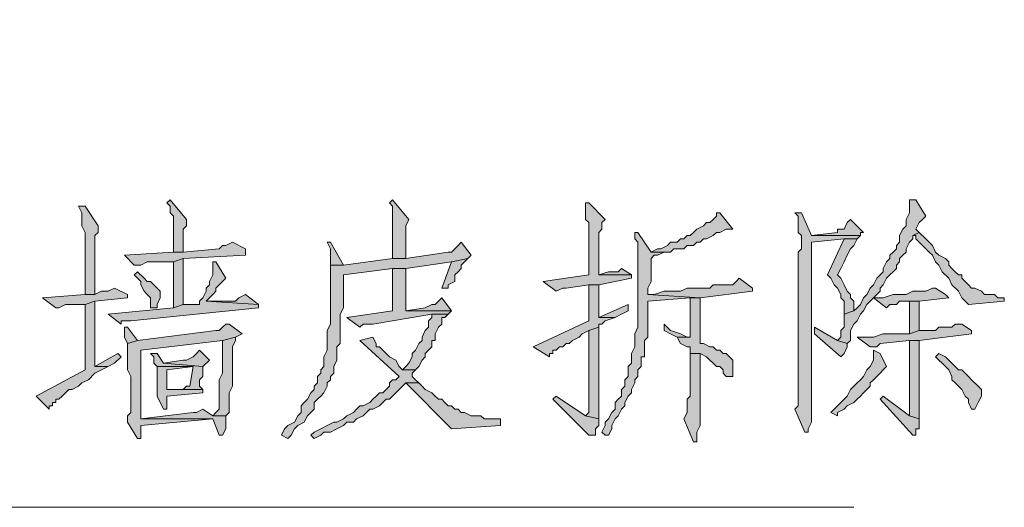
# Model space of a CAD drawing. Extents: x 566443 to 590371, y 3845226 to 3876576.
# Tile 211 of 221: x 586741 to 586753, y 3854040 to 3854046. Entities that reach past the tile are written whole.
import ezdxf

# ---------------------------------------------------------------- set-up
doc = ezdxf.new("R2010")
doc.units = 0
doc.layers.add('C00-00-00', color=7, linetype='CONTINUOUS')

msp = doc.modelspace()

# ---------------------------------------------------------------- hatches: boundary and pattern name
at = {"layer": 'C00-00-00'}
h = msp.add_hatch(color=256, dxfattribs=at)
h.dxf.hatch_style = 2
h.paths.add_polyline_path([(586742.627, 3854043.691), (586742.585, 3854043.649), (586742.627, 3854043.607), (586742.627, 3854043.522), (586742.67, 3854043.48), (586742.67, 3854043.014), (586742.797, 3854043.014), (586742.797, 3854043.31), (586742.839, 3854043.353), (586742.839, 3854043.437)])
h = msp.add_hatch(color=256, dxfattribs=at)
h.dxf.hatch_style = 2
h.paths.add_polyline_path([(586745.506, 3854043.691), (586745.464, 3854043.649), (586745.506, 3854043.607), (586745.506, 3854042.929), (586745.675, 3854042.929), (586745.675, 3854043.353), (586745.718, 3854043.437)])
h = msp.add_hatch(color=256, dxfattribs=at)
h.dxf.hatch_style = 2
h.paths.add_polyline_path([(586748.046, 3854043.649), (586748.004, 3854043.649), (586748.004, 3854043.607), (586748.004, 3854043.437), (586748.046, 3854043.395), (586748.046, 3854042.718), (586747.453, 3854042.633), (586747.623, 3854042.506), (586747.707, 3854042.548), (586747.75, 3854042.548), (586748.046, 3854042.591), (586748.173, 3854042.591), (586748.596, 3854042.675), (586748.596, 3854042.718), (586748.173, 3854042.718), (586748.173, 3854042.887), (586748.173, 3854042.929), (586748.173, 3854043.268), (586748.215, 3854043.31), (586748.215, 3854043.395), (586748.258, 3854043.437)])
h = msp.add_hatch(color=256, dxfattribs=at)
h.dxf.hatch_style = 2
h.paths.add_polyline_path([(586752.279, 3854043.691), (586752.195, 3854043.691), (586752.195, 3854043.649), (586752.195, 3854043.522), (586752.152, 3854043.437), (586752.152, 3854043.353), (586752.11, 3854043.31), (586752.068, 3854043.226), (586752.068, 3854043.141), (586752.025, 3854043.099), (586752.025, 3854043.056), (586751.983, 3854043.014), (586751.941, 3854042.972), (586751.941, 3854042.929), (586751.898, 3854042.887), (586751.856, 3854042.802), (586751.856, 3854042.76), (586751.814, 3854042.718), (586751.771, 3854042.675), (586751.729, 3854042.591), (586751.687, 3854042.548), (586751.644, 3854042.464), (586751.602, 3854042.421), (586751.56, 3854042.337), (586751.517, 3854042.294), (586751.475, 3854042.252), (586751.348, 3854042.21), (586751.348, 3854042.04), (586751.306, 3854041.998), (586751.306, 3854041.913), (586751.263, 3854041.871), (586751.39, 3854041.829), (586751.433, 3854041.871), (586751.433, 3854041.998), (586751.475, 3854042.083), (586751.517, 3854042.125), (586751.56, 3854042.21), (586751.602, 3854042.252), (586751.644, 3854042.337), (586751.687, 3854042.379), (586751.729, 3854042.421), (586751.814, 3854042.506), (586751.814, 3854042.548), (586751.856, 3854042.591), (586751.898, 3854042.675), (586751.941, 3854042.718), (586751.983, 3854042.76), (586752.025, 3854042.802), (586752.025, 3854042.845), (586752.068, 3854042.887), (586752.068, 3854042.929), (586752.11, 3854042.972), (586752.152, 3854043.014), (586752.152, 3854043.056), (586752.195, 3854043.141), (586752.237, 3854043.183), (586752.237, 3854043.226), (586752.322, 3854043.268), (586752.279, 3854043.31), (586752.322, 3854043.395), (586752.364, 3854043.437), (586752.406, 3854043.48)])
h = msp.add_hatch(color=256, dxfattribs=at)
h.dxf.hatch_style = 2
h.paths.add_polyline_path([(586741.527, 3854043.607), (586741.442, 3854043.607), (586741.484, 3854043.522), (586741.484, 3854043.353), (586741.527, 3854043.268), (586741.527, 3854042.464), (586741.654, 3854042.464), (586741.654, 3854043.141), (586741.654, 3854043.183), (586741.654, 3854043.226), (586741.696, 3854043.268), (586741.696, 3854043.353)])
h = msp.add_hatch(color=256, dxfattribs=at)
h.dxf.hatch_style = 2
h.paths.add_polyline_path([(586749.739, 3854043.522), (586749.697, 3854043.522), (586749.697, 3854043.48), (586749.655, 3854043.437), (586749.612, 3854043.395), (586749.57, 3854043.395), (586749.528, 3854043.353), (586749.443, 3854043.31), (586749.401, 3854043.268), (586749.358, 3854043.226), (586749.316, 3854043.226), (586749.274, 3854043.183), (586749.231, 3854043.183), (586749.189, 3854043.141), (586749.104, 3854043.141), (586749.062, 3854043.099), (586748.977, 3854043.056), (586748.935, 3854043.056), (586748.85, 3854043.014), (586749.104, 3854043.014), (586749.147, 3854043.056), (586749.274, 3854043.056), (586749.316, 3854043.099), (586749.401, 3854043.099), (586749.443, 3854043.141), (586749.485, 3854043.141), (586749.528, 3854043.183), (586749.57, 3854043.183), (586749.655, 3854043.226), (586749.697, 3854043.268), (586749.739, 3854043.268), (586749.824, 3854043.31), (586749.909, 3854043.31)])
h = msp.add_hatch(color=256, dxfattribs=at)
h.dxf.hatch_style = 2
h.paths.add_polyline_path([(586750.798, 3854043.522), (586750.713, 3854043.522), (586750.755, 3854043.48), (586750.755, 3854043.268), (586750.798, 3854043.226), (586750.798, 3854043.056), (586750.755, 3854043.014), (586750.755, 3854042.125), (586750.755, 3854041.998), (586750.755, 3854041.024), (586750.713, 3854040.982), (586750.84, 3854040.686), (586750.882, 3854040.686), (586750.882, 3854040.728), (586750.925, 3854040.813), (586750.925, 3854043.141), (586751.348, 3854043.183), (586751.517, 3854043.183), (586751.56, 3854043.226), (586750.925, 3854043.226)])
h = msp.add_hatch(color=256, dxfattribs=at)
h.dxf.hatch_style = 2
h.paths.add_polyline_path([(586751.433, 3854043.437), (586751.39, 3854043.395), (586751.348, 3854043.31), (586751.263, 3854043.31), (586751.263, 3854043.268), (586750.925, 3854043.226), (586751.56, 3854043.226), (586751.56, 3854043.268), (586751.602, 3854043.268)])
h = msp.add_hatch(color=256, dxfattribs=at)
h.dxf.hatch_style = 2
h.paths.add_polyline_path([(586748.681, 3854043.268), (586748.639, 3854043.268), (586748.639, 3854043.226), (586748.639, 3854043.183), (586748.681, 3854043.141), (586748.681, 3854042.04), (586748.639, 3854041.956), (586748.639, 3854041.829), (586748.639, 3854041.786), (586748.596, 3854041.702), (586748.596, 3854041.575), (586748.554, 3854041.532), (586748.554, 3854041.405), (586748.512, 3854041.363), (586748.512, 3854041.278), (586748.469, 3854041.236), (586748.469, 3854041.151), (586748.427, 3854041.109), (586748.385, 3854041.067), (586748.385, 3854040.982), (586748.342, 3854040.94), (586748.3, 3854040.855), (586748.258, 3854040.813), (586748.258, 3854040.77), (586748.215, 3854040.686), (586748.258, 3854040.643), (586748.3, 3854040.643), (586748.342, 3854040.728), (586748.342, 3854040.77), (586748.385, 3854040.855), (586748.427, 3854040.897), (586748.469, 3854040.982), (586748.512, 3854041.024), (586748.512, 3854041.067), (586748.554, 3854041.151), (586748.596, 3854041.194), (586748.596, 3854041.236), (586748.639, 3854041.321), (586748.639, 3854041.363), (586748.681, 3854041.405), (586748.681, 3854041.49), (586748.723, 3854041.532), (586748.723, 3854041.659), (586748.766, 3854041.659), (586748.766, 3854041.871), (586748.808, 3854041.913), (586748.808, 3854042.379), (586749.358, 3854042.421), (586749.485, 3854042.421), (586748.808, 3854042.464), (586748.808, 3854042.548), (586748.85, 3854042.633), (586748.85, 3854042.929), (586748.893, 3854042.972), (586748.935, 3854042.972), (586749.02, 3854043.014), (586749.104, 3854043.014), (586748.85, 3854043.014)])
h = msp.add_hatch(color=256, dxfattribs=at)
h.dxf.hatch_style = 2
h.paths.add_polyline_path([(586752.322, 3854043.268), (586752.237, 3854043.226), (586752.279, 3854043.226), (586752.279, 3854043.183), (586752.322, 3854043.141), (586752.364, 3854043.099), (586752.406, 3854043.056), (586752.449, 3854043.014), (586752.491, 3854042.972), (586752.533, 3854042.887), (586752.576, 3854042.845), (586752.618, 3854042.76), (586752.703, 3854042.675), (586752.745, 3854042.591), (586752.83, 3854042.506), (586752.872, 3854042.421), (586752.957, 3854042.337), (586753.422, 3854042.379), (586753.422, 3854042.421), (586753.338, 3854042.421), (586753.295, 3854042.464), (586753.168, 3854042.464), (586753.126, 3854042.506), (586753.041, 3854042.548), (586752.999, 3854042.548), (586752.957, 3854042.591), (586752.914, 3854042.633), (586752.872, 3854042.675), (586752.872, 3854042.718), (586752.83, 3854042.718), (586752.787, 3854042.76), (586752.745, 3854042.802), (586752.703, 3854042.845), (586752.703, 3854042.887), (586752.66, 3854042.929), (586752.576, 3854042.972), (586752.533, 3854043.014), (586752.491, 3854043.099), (586752.449, 3854043.141), (586752.406, 3854043.183)])
h = msp.add_hatch(color=256, dxfattribs=at)
h.dxf.hatch_style = 2
h.paths.add_polyline_path([(586743.432, 3854043.141), (586743.347, 3854043.099), (586743.305, 3854043.099), (586743.262, 3854043.056), (586742.797, 3854043.014), (586742.67, 3854043.014), (586742.035, 3854042.972), (586742.162, 3854042.845), (586742.246, 3854042.845), (586742.331, 3854042.887), (586742.67, 3854042.887), (586742.797, 3854042.929), (586743.601, 3854042.972), (586743.601, 3854043.056)])
h = msp.add_hatch(color=256, dxfattribs=at)
h.dxf.hatch_style = 2
h.paths.add_polyline_path([(586746.395, 3854043.141), (586746.353, 3854043.099), (586746.31, 3854043.056), (586746.268, 3854043.014), (586746.226, 3854043.014), (586745.675, 3854042.929), (586745.506, 3854042.929), (586744.871, 3854042.845), (586744.702, 3854042.845), (586744.702, 3854042.76), (586744.702, 3854042.083), (586744.659, 3854041.998), (586744.659, 3854041.744), (586744.617, 3854041.659), (586744.617, 3854041.532), (586744.575, 3854041.49), (586744.575, 3854041.448), (586744.532, 3854041.405), (586744.532, 3854041.321), (586744.49, 3854041.278), (586744.49, 3854041.236), (586744.448, 3854041.194), (586744.405, 3854041.109), (586744.363, 3854041.067), (586744.321, 3854041.024), (586744.321, 3854040.94), (586744.278, 3854040.897), (586744.236, 3854040.813), (586744.151, 3854040.77), (586744.109, 3854040.728), (586744.067, 3854040.643), (586744.151, 3854040.601), (586744.194, 3854040.643), (586744.236, 3854040.728), (586744.278, 3854040.77), (586744.363, 3854040.813), (586744.405, 3854040.897), (586744.448, 3854040.94), (586744.49, 3854040.982), (586744.49, 3854041.067), (586744.532, 3854041.109), (586744.575, 3854041.151), (586744.617, 3854041.194), (586744.659, 3854041.278), (586744.659, 3854041.321), (586744.702, 3854041.363), (586744.702, 3854041.405), (586744.744, 3854041.448), (586744.744, 3854041.532), (586744.786, 3854041.617), (586744.786, 3854041.786), (586744.829, 3854041.829), (586744.829, 3854042.21), (586744.871, 3854042.294), (586744.871, 3854042.718), (586745.506, 3854042.802), (586745.675, 3854042.802), (586746.268, 3854042.887), (586746.48, 3854042.929), (586746.522, 3854042.972)])
h = msp.add_hatch(color=256, dxfattribs=at)
h.dxf.hatch_style = 2
h.paths.add_polyline_path([(586744.702, 3854043.141), (586744.659, 3854043.141), (586744.702, 3854043.056), (586744.702, 3854042.845), (586744.871, 3854042.845)])
h = msp.add_hatch(color=256, dxfattribs=at)
h.dxf.hatch_style = 2
h.paths.add_polyline_path([(586751.517, 3854043.183), (586751.348, 3854043.183), (586751.136, 3854042.718), (586751.179, 3854042.675), (586751.221, 3854042.591), (586751.263, 3854042.548), (586751.306, 3854042.464), (586751.306, 3854042.421), (586751.348, 3854042.379), (586751.348, 3854042.21), (586751.475, 3854042.252), (586751.475, 3854042.379), (586751.433, 3854042.421), (586751.433, 3854042.464), (586751.39, 3854042.506), (586751.348, 3854042.591), (586751.306, 3854042.675), (586751.263, 3854042.718), (586751.306, 3854042.802), (586751.348, 3854042.887), (586751.39, 3854042.972), (586751.433, 3854043.056), (586751.475, 3854043.099)])
h = msp.add_hatch(color=256, dxfattribs=at)
h.dxf.hatch_style = 2
h.paths.add_polyline_path([(586743.22, 3854042.887), (586743.178, 3854042.887), (586743.178, 3854042.845), (586743.178, 3854042.718), (586743.135, 3854042.633), (586743.135, 3854042.591), (586743.093, 3854042.548), (586743.093, 3854042.506), (586743.051, 3854042.421), (586743.008, 3854042.379), (586743.008, 3854042.337), (586742.797, 3854042.337), (586742.67, 3854042.294), (586741.823, 3854042.21), (586741.992, 3854042.083), (586741.992, 3854042.125), (586742.077, 3854042.125), (586742.119, 3854042.125), (586743.77, 3854042.294), (586743.77, 3854042.337), (586743.093, 3854042.379), (586743.135, 3854042.421), (586743.178, 3854042.464), (586743.22, 3854042.506), (586743.22, 3854042.548), (586743.262, 3854042.591), (586743.305, 3854042.633), (586743.347, 3854042.675)])
h = msp.add_hatch(color=256, dxfattribs=at)
h.dxf.hatch_style = 2
h.paths.add_polyline_path([(586742.797, 3854042.929), (586742.67, 3854042.887), (586742.67, 3854042.294), (586742.797, 3854042.337)])
h = msp.add_hatch(color=256, dxfattribs=at)
h.dxf.hatch_style = 2
h.paths.add_polyline_path([(586746.48, 3854042.929), (586746.268, 3854042.887), (586746.141, 3854042.548), (586746.226, 3854042.548), (586746.226, 3854042.591), (586746.31, 3854042.633), (586746.31, 3854042.718), (586746.353, 3854042.76), (586746.395, 3854042.802), (586746.395, 3854042.845), (586746.437, 3854042.887)])
h = msp.add_hatch(color=256, dxfattribs=at)
h.dxf.hatch_style = 2
h.paths.add_polyline_path([(586742.204, 3854042.76), (586742.162, 3854042.718), (586742.204, 3854042.675), (586742.246, 3854042.633), (586742.246, 3854042.591), (586742.289, 3854042.506), (586742.331, 3854042.464), (586742.373, 3854042.421), (586742.373, 3854042.294), (586742.458, 3854042.294), (586742.458, 3854042.337), (586742.5, 3854042.421), (586742.5, 3854042.506), (586742.458, 3854042.548), (586742.416, 3854042.591), (586742.373, 3854042.633), (586742.331, 3854042.633), (586742.289, 3854042.675)])
h = msp.add_hatch(color=256, dxfattribs=at)
h.dxf.hatch_style = 2
h.paths.add_polyline_path([(586745.675, 3854042.802), (586745.506, 3854042.802), (586745.506, 3854042.252), (586744.913, 3854042.167), (586745.083, 3854042.04), (586745.125, 3854042.083), (586745.252, 3854042.083), (586746.014, 3854042.21), (586746.226, 3854042.21), (586746.268, 3854042.252), (586745.675, 3854042.252), (586745.675, 3854042.379)])
h = msp.add_hatch(color=256, dxfattribs=at)
h.dxf.hatch_style = 2
h.paths.add_polyline_path([(586748.469, 3854042.802), (586748.427, 3854042.76), (586748.3, 3854042.76), (586748.173, 3854042.718), (586748.596, 3854042.718)])
h = msp.add_hatch(color=256, dxfattribs=at)
h.dxf.hatch_style = 2
h.paths.add_polyline_path([(586749.993, 3854042.675), (586749.951, 3854042.633), (586749.909, 3854042.591), (586749.655, 3854042.591), (586749.612, 3854042.548), (586749.316, 3854042.548), (586749.231, 3854042.506), (586749.02, 3854042.506), (586748.893, 3854042.464), (586748.808, 3854042.464), (586749.485, 3854042.421), (586750.163, 3854042.506), (586750.163, 3854042.548)])
h = msp.add_hatch(color=256, dxfattribs=at)
h.dxf.hatch_style = 2
h.paths.add_polyline_path([(586741.908, 3854042.548), (586741.823, 3854042.506), (586741.738, 3854042.506), (586741.654, 3854042.464), (586741.527, 3854042.464), (586740.976, 3854042.421), (586741.146, 3854042.294), (586741.188, 3854042.294), (586741.273, 3854042.337), (586741.527, 3854042.337), (586741.654, 3854042.379), (586742.077, 3854042.421), (586742.077, 3854042.464)])
h = msp.add_hatch(color=256, dxfattribs=at)
h.dxf.hatch_style = 2
h.paths.add_polyline_path([(586748.173, 3854042.591), (586748.046, 3854042.591), (586748.046, 3854042.125), (586747.326, 3854041.786), (586747.538, 3854041.659), (586747.538, 3854041.702), (586747.58, 3854041.702), (586747.58, 3854041.744), (586747.623, 3854041.744), (586747.665, 3854041.786), (586747.707, 3854041.786), (586747.75, 3854041.829), (586747.792, 3854041.829), (586747.834, 3854041.871), (586747.919, 3854041.913), (586747.961, 3854041.956), (586748.046, 3854041.998), (586748.173, 3854042.04), (586748.173, 3854042.083), (586748.215, 3854042.083), (586748.258, 3854042.125), (586748.385, 3854042.167), (586748.173, 3854042.167), (586748.173, 3854042.21), (586748.173, 3854042.294), (586748.173, 3854042.379)])
h = msp.add_hatch(color=256, dxfattribs=at)
h.dxf.hatch_style = 2
h.paths.add_polyline_path([(586752.533, 3854042.548), (586752.491, 3854042.548), (586752.406, 3854042.506), (586752.237, 3854042.506), (586752.152, 3854042.464), (586751.983, 3854042.464), (586751.856, 3854042.421), (586751.729, 3854042.421), (586751.898, 3854042.294), (586751.941, 3854042.337), (586752.025, 3854042.337), (586752.068, 3854042.379), (586752.322, 3854042.379), (586752.703, 3854042.421), (586752.66, 3854042.464)])
h = msp.add_hatch(color=256, dxfattribs=at)
h.dxf.hatch_style = 2
h.paths.add_polyline_path([(586741.654, 3854042.379), (586741.527, 3854042.337), (586741.527, 3854041.49), (586740.892, 3854041.151), (586741.061, 3854040.982), (586741.061, 3854041.024), (586741.103, 3854041.024), (586741.103, 3854041.067), (586741.146, 3854041.067), (586741.146, 3854041.109), (586741.188, 3854041.109), (586741.23, 3854041.151), (586741.273, 3854041.194), (586741.315, 3854041.236), (586741.357, 3854041.236), (586741.442, 3854041.278), (586741.484, 3854041.321), (586741.569, 3854041.363), (586741.654, 3854041.448), (586741.738, 3854041.49), (586741.823, 3854041.532), (586741.654, 3854041.532), (586741.654, 3854041.617), (586741.654, 3854041.956), (586741.654, 3854042.04)])
h = msp.add_hatch(color=256, dxfattribs=at)
h.dxf.hatch_style = 2
h.paths.add_polyline_path([(586743.601, 3854042.464), (586743.516, 3854042.421), (586743.474, 3854042.379), (586743.093, 3854042.379), (586743.77, 3854042.337)])
h = msp.add_hatch(color=256, dxfattribs=at)
h.dxf.hatch_style = 2
h.paths.add_polyline_path([(586746.141, 3854042.421), (586746.099, 3854042.379), (586746.056, 3854042.337), (586746.014, 3854042.337), (586745.929, 3854042.294), (586745.675, 3854042.252), (586746.268, 3854042.252)])
h = msp.add_hatch(color=256, dxfattribs=at)
h.dxf.hatch_style = 2
h.paths.add_polyline_path([(586749.485, 3854042.421), (586749.358, 3854042.421), (586749.358, 3854042.337), (586749.358, 3854041.913), (586749.189, 3854041.913), (586749.231, 3854041.829), (586749.316, 3854041.786), (586749.358, 3854041.786), (586749.358, 3854041.702), (586749.485, 3854041.702), (586749.57, 3854041.659), (586749.612, 3854041.617), (586749.655, 3854041.575), (586749.697, 3854041.532), (586749.739, 3854041.532), (586749.782, 3854041.49), (586749.782, 3854041.448), (586749.824, 3854041.405), (586749.909, 3854041.405), (586749.909, 3854041.448), (586749.909, 3854041.532), (586749.909, 3854041.617), (586749.866, 3854041.659), (586749.824, 3854041.702), (586749.782, 3854041.702), (586749.739, 3854041.744), (586749.697, 3854041.744), (586749.655, 3854041.786), (586749.612, 3854041.786), (586749.528, 3854041.829), (586749.485, 3854041.829)])
h = msp.add_hatch(color=256, dxfattribs=at)
h.dxf.hatch_style = 2
h.paths.add_polyline_path([(586752.322, 3854042.379), (586752.195, 3854042.379), (586752.195, 3854041.956), (586752.322, 3854041.998)])
h = msp.add_hatch(color=256, dxfattribs=at)
h.dxf.hatch_style = 2
h.paths.add_polyline_path([(586748.554, 3854042.337), (586748.173, 3854042.167), (586748.385, 3854042.167), (586748.469, 3854042.21), (586748.554, 3854042.252)])
h = msp.add_hatch(color=256, dxfattribs=at)
h.dxf.hatch_style = 2
h.paths.add_polyline_path([(586746.226, 3854042.21), (586746.014, 3854042.21), (586746.014, 3854042.167), (586745.972, 3854042.125), (586745.972, 3854042.04), (586745.929, 3854041.998), (586745.887, 3854041.913), (586745.887, 3854041.871), (586745.845, 3854041.829), (586745.802, 3854041.744), (586745.76, 3854041.702), (586745.76, 3854041.659), (586745.718, 3854041.575), (586745.675, 3854041.532), (586745.633, 3854041.49), (586745.802, 3854041.49), (586745.845, 3854041.532), (586745.887, 3854041.617), (586745.929, 3854041.659), (586745.929, 3854041.702), (586745.972, 3854041.744), (586746.014, 3854041.786), (586746.014, 3854041.871), (586746.056, 3854041.871), (586746.056, 3854041.956), (586746.099, 3854042.04), (586746.141, 3854042.083), (586746.141, 3854042.167), (586746.183, 3854042.167)])
h = msp.add_hatch(color=256, dxfattribs=at)
h.dxf.hatch_style = 2
h.paths.add_polyline_path([(586742.077, 3854042.04), (586742.035, 3854042.04), (586742.035, 3854041.998), (586742.035, 3854041.913), (586742.077, 3854041.829), (586742.204, 3854041.871)])
h = msp.add_hatch(color=256, dxfattribs=at)
h.dxf.hatch_style = 2
h.paths.add_polyline_path([(586743.389, 3854042.083), (586743.347, 3854042.083), (586743.305, 3854042.04), (586743.262, 3854041.998), (586743.22, 3854041.998), (586742.204, 3854041.871), (586742.077, 3854041.829), (586742.077, 3854041.49), (586742.119, 3854041.405), (586742.119, 3854040.94), (586742.077, 3854040.897), (586742.077, 3854040.813), (586742.204, 3854040.601), (586742.246, 3854040.601), (586742.246, 3854040.77), (586743.178, 3854040.855), (586742.246, 3854040.855), (586742.246, 3854040.94), (586742.246, 3854041.744), (586743.305, 3854041.871), (586743.474, 3854041.913), (586743.559, 3854041.956)])
h = msp.add_hatch(color=256, dxfattribs=at)
h.dxf.hatch_style = 2
h.paths.add_polyline_path([(586748.173, 3854042.04), (586748.046, 3854041.998), (586748.046, 3854040.94), (586748.004, 3854040.897), (586748.173, 3854040.855)])
h = msp.add_hatch(color=256, dxfattribs=at)
h.dxf.hatch_style = 2
h.paths.add_polyline_path([(586749.02, 3854042.083), (586749.02, 3854041.998), (586749.104, 3854041.956), (586749.189, 3854041.913), (586749.358, 3854041.913), (586749.316, 3854041.913), (586749.231, 3854041.956), (586749.104, 3854041.998)])
h = msp.add_hatch(color=256, dxfattribs=at)
h.dxf.hatch_style = 2
h.paths.add_polyline_path([(586750.967, 3854042.04), (586750.967, 3854041.956), (586751.306, 3854041.659), (586751.348, 3854041.702), (586751.39, 3854041.786), (586751.39, 3854041.829), (586751.263, 3854041.871)])
h = msp.add_hatch(color=256, dxfattribs=at)
h.dxf.hatch_style = 2
h.paths.add_polyline_path([(586752.872, 3854042.083), (586752.787, 3854042.083), (586752.745, 3854042.04), (586752.576, 3854042.04), (586752.533, 3854041.998), (586752.322, 3854041.998), (586752.195, 3854041.956), (586751.856, 3854041.956), (586751.729, 3854041.913), (586751.517, 3854041.913), (586751.687, 3854041.786), (586751.771, 3854041.786), (586751.814, 3854041.829), (586752.195, 3854041.871), (586752.322, 3854041.871), (586752.999, 3854041.956), (586752.999, 3854041.998)])
h = msp.add_hatch(color=256, dxfattribs=at)
h.dxf.hatch_style = 2
h.paths.add_polyline_path([(586743.474, 3854041.913), (586743.305, 3854041.871), (586743.305, 3854041.448), (586743.262, 3854041.363), (586743.262, 3854040.982), (586743.22, 3854040.94), (586743.178, 3854040.897), (586743.347, 3854040.897), (586743.389, 3854040.94), (586743.389, 3854041.194), (586743.432, 3854041.278), (586743.432, 3854041.363), (586743.432, 3854041.786), (586743.474, 3854041.871)])
h = msp.add_hatch(color=256, dxfattribs=at)
h.dxf.hatch_style = 2
h.paths.add_polyline_path([(586745.252, 3854041.913), (586745.083, 3854041.871), (586745.591, 3854041.405), (586745.548, 3854041.363), (586745.506, 3854041.363), (586745.464, 3854041.321), (586745.464, 3854041.278), (586745.421, 3854041.236), (586745.379, 3854041.194), (586745.337, 3854041.194), (586745.294, 3854041.151), (586745.252, 3854041.109), (586745.21, 3854041.067), (586745.125, 3854041.024), (586745.083, 3854041.024), (586745.04, 3854040.982), (586744.998, 3854040.94), (586744.913, 3854040.897), (586744.871, 3854040.855), (586744.786, 3854040.813), (586744.744, 3854040.813), (586744.659, 3854040.77), (586744.575, 3854040.728), (586744.49, 3854040.686), (586744.448, 3854040.643), (586744.49, 3854040.601), (586744.575, 3854040.643), (586744.617, 3854040.686), (586744.702, 3854040.686), (586744.786, 3854040.728), (586744.871, 3854040.77), (586744.913, 3854040.813), (586744.998, 3854040.813), (586745.04, 3854040.855), (586745.125, 3854040.897), (586745.167, 3854040.94), (586745.21, 3854040.982), (586745.252, 3854040.982), (586745.337, 3854041.024), (586745.379, 3854041.067), (586745.421, 3854041.109), (586745.464, 3854041.109), (586745.506, 3854041.151), (586745.548, 3854041.194), (586745.591, 3854041.236), (586745.633, 3854041.278), (586745.675, 3854041.321), (586745.845, 3854041.321), (586745.802, 3854041.363), (586745.76, 3854041.405), (586745.76, 3854041.448), (586745.802, 3854041.49), (586745.633, 3854041.49), (586745.591, 3854041.532), (586745.548, 3854041.617), (586745.464, 3854041.659), (586745.421, 3854041.702), (586745.379, 3854041.744), (586745.337, 3854041.786), (586745.294, 3854041.786), (586745.294, 3854041.829)])
h = msp.add_hatch(color=256, dxfattribs=at)
h.dxf.hatch_style = 2
h.paths.add_polyline_path([(586752.322, 3854041.871), (586752.195, 3854041.871), (586752.195, 3854041.109), (586752.195, 3854040.897), (586752.322, 3854040.855)])
h = msp.add_hatch(color=256, dxfattribs=at)
h.dxf.hatch_style = 2
h.paths.add_polyline_path([(586743.008, 3854041.744), (586742.966, 3854041.702), (586742.924, 3854041.659), (586742.839, 3854041.617), (586742.797, 3854041.617), (586742.543, 3854041.575), (586743.051, 3854041.532), (586743.135, 3854041.617)])
h = msp.add_hatch(color=256, dxfattribs=at)
h.dxf.hatch_style = 2
h.paths.add_polyline_path([(586751.729, 3854041.744), (586751.729, 3854041.617), (586751.687, 3854041.532), (586751.644, 3854041.49), (586751.602, 3854041.405), (586751.56, 3854041.363), (586751.517, 3854041.321), (586751.475, 3854041.278), (586751.433, 3854041.236), (586751.39, 3854041.151), (586751.348, 3854041.109), (586751.306, 3854041.067), (586751.263, 3854041.024), (586751.179, 3854040.94), (586751.263, 3854040.897), (586751.263, 3854040.94), (586751.348, 3854040.982), (586751.39, 3854041.024), (586751.475, 3854041.067), (586751.517, 3854041.109), (586751.56, 3854041.151), (586751.602, 3854041.194), (586751.644, 3854041.236), (586751.687, 3854041.278), (586751.687, 3854041.321), (586751.729, 3854041.363), (586751.771, 3854041.405), (586751.814, 3854041.448), (586751.856, 3854041.49), (586751.898, 3854041.532), (586751.814, 3854041.702)])
h = msp.add_hatch(color=256, dxfattribs=at)
h.dxf.hatch_style = 2
h.paths.add_polyline_path([(586741.95, 3854041.702), (586741.654, 3854041.532), (586741.823, 3854041.532), (586741.908, 3854041.575), (586741.992, 3854041.659)])
h = msp.add_hatch(color=256, dxfattribs=at)
h.dxf.hatch_style = 2
h.paths.add_polyline_path([(586742.458, 3854041.702), (586742.373, 3854041.702), (586742.416, 3854041.659), (586742.416, 3854041.575), (586742.458, 3854041.532), (586742.924, 3854041.532), (586742.881, 3854041.278), (586742.839, 3854041.278), (586742.797, 3854041.236), (586742.585, 3854041.236), (586743.051, 3854041.236), (586743.008, 3854041.278), (586743.008, 3854041.363), (586743.051, 3854041.405), (586743.051, 3854041.532), (586742.543, 3854041.575)])
h = msp.add_hatch(color=256, dxfattribs=at)
h.dxf.hatch_style = 2
h.paths.add_polyline_path([(586749.358, 3854041.702), (586749.358, 3854041.151), (586749.316, 3854041.109), (586749.316, 3854040.94), (586749.274, 3854040.855), (586749.401, 3854040.559), (586749.443, 3854040.559), (586749.443, 3854040.643), (586749.443, 3854040.686), (586749.485, 3854040.77), (586749.485, 3854040.813), (586749.485, 3854041.702)])
h = msp.add_hatch(color=256, dxfattribs=at)
h.dxf.hatch_style = 2
h.paths.add_polyline_path([(586752.576, 3854041.702), (586752.533, 3854041.659), (586752.576, 3854041.617), (586752.618, 3854041.575), (586752.66, 3854041.532), (586752.703, 3854041.49), (586752.745, 3854041.405), (586752.745, 3854041.363), (586752.787, 3854041.321), (586752.83, 3854041.278), (586752.872, 3854041.236), (586752.914, 3854041.151), (586752.957, 3854041.109), (586752.957, 3854041.067), (586752.999, 3854040.982), (586753.041, 3854040.982), (586753.084, 3854041.067), (586753.126, 3854041.151), (586753.126, 3854041.236), (586753.084, 3854041.278), (586752.999, 3854041.363), (586752.957, 3854041.405), (586752.914, 3854041.448), (586752.872, 3854041.49), (586752.83, 3854041.49), (586752.787, 3854041.532), (586752.703, 3854041.617), (586752.66, 3854041.659)])
h = msp.add_hatch(color=256, dxfattribs=at)
h.dxf.hatch_style = 2
h.paths.add_polyline_path([(586742.458, 3854041.532), (586742.458, 3854041.151), (586742.543, 3854040.982), (586742.585, 3854040.982), (586742.585, 3854041.067), (586742.585, 3854041.151), (586743.051, 3854041.194), (586743.051, 3854041.236), (586742.585, 3854041.236), (586742.585, 3854041.49), (586742.924, 3854041.532)])
h = msp.add_hatch(color=256, dxfattribs=at)
h.dxf.hatch_style = 2
h.paths.add_polyline_path([(586745.845, 3854041.321), (586745.675, 3854041.321), (586746.268, 3854040.728), (586746.903, 3854040.77), (586746.903, 3854040.855), (586746.861, 3854040.855), (586746.691, 3854040.855), (586746.649, 3854040.897), (586746.522, 3854040.897), (586746.437, 3854040.94), (586746.395, 3854040.94), (586746.353, 3854040.982), (586746.31, 3854040.982), (586746.268, 3854041.024), (586746.226, 3854041.024), (586746.183, 3854041.067), (586746.141, 3854041.109), (586746.099, 3854041.109), (586746.056, 3854041.151), (586746.014, 3854041.194), (586745.929, 3854041.236), (586745.887, 3854041.278)])
h = msp.add_hatch(color=256, dxfattribs=at)
h.dxf.hatch_style = 2
h.paths.add_polyline_path([(586747.623, 3854041.151), (586747.58, 3854041.109), (586748.046, 3854040.643), (586748.131, 3854040.643), (586748.131, 3854040.686), (586748.131, 3854040.728), (586748.173, 3854040.77), (586748.173, 3854040.855), (586748.004, 3854040.897)])
h = msp.add_hatch(color=256, dxfattribs=at)
h.dxf.hatch_style = 2
h.paths.add_polyline_path([(586751.856, 3854041.151), (586751.814, 3854041.109), (586752.237, 3854040.643), (586752.279, 3854040.643), (586752.279, 3854040.728), (586752.322, 3854040.728), (586752.322, 3854040.77), (586752.322, 3854040.855), (586752.195, 3854040.897)])
h = msp.add_hatch(color=256, dxfattribs=at)
h.dxf.hatch_style = 2
h.paths.add_polyline_path([(586743.051, 3854040.982), (586742.966, 3854040.94), (586742.924, 3854040.94), (586742.246, 3854040.855), (586743.178, 3854040.855), (586743.262, 3854040.643), (586743.305, 3854040.643), (586743.347, 3854040.728), (586743.347, 3854040.897), (586743.178, 3854040.897)])

# ---------------------------------------------------------------- linework, layer by layer
at = {"layer": 'C00-00-00', "lineweight": 9}
msp.add_lwpolyline([(586725.398, 3854046.02), (586733.314, 3854039.712), (586751.475, 3854039.712)], dxfattribs=at)
at = {"layer": 'C00-00-00', "lineweight": 0}
for points in [[(586742.627, 3854043.691), (586742.585, 3854043.649), (586742.627, 3854043.607), (586742.627, 3854043.522), (586742.67, 3854043.48), (586742.67, 3854043.014), (586742.797, 3854043.014), (586742.797, 3854043.31), (586742.839, 3854043.353), (586742.839, 3854043.437)], [(586745.506, 3854043.691), (586745.464, 3854043.649), (586745.506, 3854043.607), (586745.506, 3854042.929), (586745.675, 3854042.929), (586745.675, 3854043.353), (586745.718, 3854043.437)], [(586748.046, 3854043.649), (586748.004, 3854043.649), (586748.004, 3854043.607), (586748.004, 3854043.437), (586748.046, 3854043.395), (586748.046, 3854042.718), (586747.453, 3854042.633), (586747.623, 3854042.506), (586747.707, 3854042.548), (586747.75, 3854042.548), (586748.046, 3854042.591), (586748.173, 3854042.591), (586748.596, 3854042.675), (586748.596, 3854042.718), (586748.173, 3854042.718), (586748.173, 3854042.887), (586748.173, 3854042.929), (586748.173, 3854043.268), (586748.215, 3854043.31), (586748.215, 3854043.395), (586748.258, 3854043.437)], [(586752.279, 3854043.691), (586752.195, 3854043.691), (586752.195, 3854043.649), (586752.195, 3854043.522), (586752.152, 3854043.437), (586752.152, 3854043.353), (586752.11, 3854043.31), (586752.068, 3854043.226), (586752.068, 3854043.141), (586752.025, 3854043.099), (586752.025, 3854043.056), (586751.983, 3854043.014), (586751.941, 3854042.972), (586751.941, 3854042.929), (586751.898, 3854042.887), (586751.856, 3854042.802), (586751.856, 3854042.76), (586751.814, 3854042.718), (586751.771, 3854042.675), (586751.729, 3854042.591), (586751.687, 3854042.548), (586751.644, 3854042.464), (586751.602, 3854042.421), (586751.56, 3854042.337), (586751.517, 3854042.294), (586751.475, 3854042.252), (586751.348, 3854042.21), (586751.348, 3854042.04), (586751.306, 3854041.998), (586751.306, 3854041.913), (586751.263, 3854041.871), (586751.39, 3854041.829), (586751.433, 3854041.871), (586751.433, 3854041.998), (586751.475, 3854042.083), (586751.517, 3854042.125), (586751.56, 3854042.21), (586751.602, 3854042.252), (586751.644, 3854042.337), (586751.687, 3854042.379), (586751.729, 3854042.421), (586751.814, 3854042.506), (586751.814, 3854042.548), (586751.856, 3854042.591), (586751.898, 3854042.675), (586751.941, 3854042.718), (586751.983, 3854042.76), (586752.025, 3854042.802), (586752.025, 3854042.845), (586752.068, 3854042.887), (586752.068, 3854042.929), (586752.11, 3854042.972), (586752.152, 3854043.014), (586752.152, 3854043.056), (586752.195, 3854043.141), (586752.237, 3854043.183), (586752.237, 3854043.226), (586752.322, 3854043.268), (586752.279, 3854043.31), (586752.322, 3854043.395), (586752.364, 3854043.437), (586752.406, 3854043.48)], [(586741.527, 3854043.607), (586741.442, 3854043.607), (586741.484, 3854043.522), (586741.484, 3854043.353), (586741.527, 3854043.268), (586741.527, 3854042.464), (586741.654, 3854042.464), (586741.654, 3854043.141), (586741.654, 3854043.183), (586741.654, 3854043.226), (586741.696, 3854043.268), (586741.696, 3854043.353)], [(586749.739, 3854043.522), (586749.697, 3854043.522), (586749.697, 3854043.48), (586749.655, 3854043.437), (586749.612, 3854043.395), (586749.57, 3854043.395), (586749.528, 3854043.353), (586749.443, 3854043.31), (586749.401, 3854043.268), (586749.358, 3854043.226), (586749.316, 3854043.226), (586749.274, 3854043.183), (586749.231, 3854043.183), (586749.189, 3854043.141), (586749.104, 3854043.141), (586749.062, 3854043.099), (586748.977, 3854043.056), (586748.935, 3854043.056), (586748.85, 3854043.014), (586749.104, 3854043.014), (586749.147, 3854043.056), (586749.274, 3854043.056), (586749.316, 3854043.099), (586749.401, 3854043.099), (586749.443, 3854043.141), (586749.485, 3854043.141), (586749.528, 3854043.183), (586749.57, 3854043.183), (586749.655, 3854043.226), (586749.697, 3854043.268), (586749.739, 3854043.268), (586749.824, 3854043.31), (586749.909, 3854043.31)], [(586750.798, 3854043.522), (586750.713, 3854043.522), (586750.755, 3854043.48), (586750.755, 3854043.268), (586750.798, 3854043.226), (586750.798, 3854043.056), (586750.755, 3854043.014), (586750.755, 3854042.125), (586750.755, 3854041.998), (586750.755, 3854041.024), (586750.713, 3854040.982), (586750.84, 3854040.686), (586750.882, 3854040.686), (586750.882, 3854040.728), (586750.925, 3854040.813), (586750.925, 3854043.141), (586751.348, 3854043.183), (586751.517, 3854043.183), (586751.56, 3854043.226), (586750.925, 3854043.226)], [(586751.433, 3854043.437), (586751.39, 3854043.395), (586751.348, 3854043.31), (586751.263, 3854043.31), (586751.263, 3854043.268), (586750.925, 3854043.226), (586751.56, 3854043.226), (586751.56, 3854043.268), (586751.602, 3854043.268)], [(586748.681, 3854043.268), (586748.639, 3854043.268), (586748.639, 3854043.226), (586748.639, 3854043.183), (586748.681, 3854043.141), (586748.681, 3854042.04), (586748.639, 3854041.956), (586748.639, 3854041.829), (586748.639, 3854041.786), (586748.596, 3854041.702), (586748.596, 3854041.575), (586748.554, 3854041.532), (586748.554, 3854041.405), (586748.512, 3854041.363), (586748.512, 3854041.278), (586748.469, 3854041.236), (586748.469, 3854041.151), (586748.427, 3854041.109), (586748.385, 3854041.067), (586748.385, 3854040.982), (586748.342, 3854040.94), (586748.3, 3854040.855), (586748.258, 3854040.813), (586748.258, 3854040.77), (586748.215, 3854040.686), (586748.258, 3854040.643), (586748.3, 3854040.643), (586748.342, 3854040.728), (586748.342, 3854040.77), (586748.385, 3854040.855), (586748.427, 3854040.897), (586748.469, 3854040.982), (586748.512, 3854041.024), (586748.512, 3854041.067), (586748.554, 3854041.151), (586748.596, 3854041.194), (586748.596, 3854041.236), (586748.639, 3854041.321), (586748.639, 3854041.363), (586748.681, 3854041.405), (586748.681, 3854041.49), (586748.723, 3854041.532), (586748.723, 3854041.659), (586748.766, 3854041.659), (586748.766, 3854041.871), (586748.808, 3854041.913), (586748.808, 3854042.379), (586749.358, 3854042.421), (586749.485, 3854042.421), (586748.808, 3854042.464), (586748.808, 3854042.548), (586748.85, 3854042.633), (586748.85, 3854042.929), (586748.893, 3854042.972), (586748.935, 3854042.972), (586749.02, 3854043.014), (586749.104, 3854043.014), (586748.85, 3854043.014)], [(586752.322, 3854043.268), (586752.237, 3854043.226), (586752.279, 3854043.226), (586752.279, 3854043.183), (586752.322, 3854043.141), (586752.364, 3854043.099), (586752.406, 3854043.056), (586752.449, 3854043.014), (586752.491, 3854042.972), (586752.533, 3854042.887), (586752.576, 3854042.845), (586752.618, 3854042.76), (586752.703, 3854042.675), (586752.745, 3854042.591), (586752.83, 3854042.506), (586752.872, 3854042.421), (586752.957, 3854042.337), (586753.422, 3854042.379), (586753.422, 3854042.421), (586753.338, 3854042.421), (586753.295, 3854042.464), (586753.168, 3854042.464), (586753.126, 3854042.506), (586753.041, 3854042.548), (586752.999, 3854042.548), (586752.957, 3854042.591), (586752.914, 3854042.633), (586752.872, 3854042.675), (586752.872, 3854042.718), (586752.83, 3854042.718), (586752.787, 3854042.76), (586752.745, 3854042.802), (586752.703, 3854042.845), (586752.703, 3854042.887), (586752.66, 3854042.929), (586752.576, 3854042.972), (586752.533, 3854043.014), (586752.491, 3854043.099), (586752.449, 3854043.141), (586752.406, 3854043.183)], [(586743.432, 3854043.141), (586743.347, 3854043.099), (586743.305, 3854043.099), (586743.262, 3854043.056), (586742.797, 3854043.014), (586742.67, 3854043.014), (586742.035, 3854042.972), (586742.162, 3854042.845), (586742.246, 3854042.845), (586742.331, 3854042.887), (586742.67, 3854042.887), (586742.797, 3854042.929), (586743.601, 3854042.972), (586743.601, 3854043.056)], [(586746.395, 3854043.141), (586746.353, 3854043.099), (586746.31, 3854043.056), (586746.268, 3854043.014), (586746.226, 3854043.014), (586745.675, 3854042.929), (586745.506, 3854042.929), (586744.871, 3854042.845), (586744.702, 3854042.845), (586744.702, 3854042.76), (586744.702, 3854042.083), (586744.659, 3854041.998), (586744.659, 3854041.744), (586744.617, 3854041.659), (586744.617, 3854041.532), (586744.575, 3854041.49), (586744.575, 3854041.448), (586744.532, 3854041.405), (586744.532, 3854041.321), (586744.49, 3854041.278), (586744.49, 3854041.236), (586744.448, 3854041.194), (586744.405, 3854041.109), (586744.363, 3854041.067), (586744.321, 3854041.024), (586744.321, 3854040.94), (586744.278, 3854040.897), (586744.236, 3854040.813), (586744.151, 3854040.77), (586744.109, 3854040.728), (586744.067, 3854040.643), (586744.151, 3854040.601), (586744.194, 3854040.643), (586744.236, 3854040.728), (586744.278, 3854040.77), (586744.363, 3854040.813), (586744.405, 3854040.897), (586744.448, 3854040.94), (586744.49, 3854040.982), (586744.49, 3854041.067), (586744.532, 3854041.109), (586744.575, 3854041.151), (586744.617, 3854041.194), (586744.659, 3854041.278), (586744.659, 3854041.321), (586744.702, 3854041.363), (586744.702, 3854041.405), (586744.744, 3854041.448), (586744.744, 3854041.532), (586744.786, 3854041.617), (586744.786, 3854041.786), (586744.829, 3854041.829), (586744.829, 3854042.21), (586744.871, 3854042.294), (586744.871, 3854042.718), (586745.506, 3854042.802), (586745.675, 3854042.802), (586746.268, 3854042.887), (586746.48, 3854042.929), (586746.522, 3854042.972)], [(586744.702, 3854043.141), (586744.659, 3854043.141), (586744.702, 3854043.056), (586744.702, 3854042.845), (586744.871, 3854042.845)], [(586751.517, 3854043.183), (586751.348, 3854043.183), (586751.136, 3854042.718), (586751.179, 3854042.675), (586751.221, 3854042.591), (586751.263, 3854042.548), (586751.306, 3854042.464), (586751.306, 3854042.421), (586751.348, 3854042.379), (586751.348, 3854042.21), (586751.475, 3854042.252), (586751.475, 3854042.379), (586751.433, 3854042.421), (586751.433, 3854042.464), (586751.39, 3854042.506), (586751.348, 3854042.591), (586751.306, 3854042.675), (586751.263, 3854042.718), (586751.306, 3854042.802), (586751.348, 3854042.887), (586751.39, 3854042.972), (586751.433, 3854043.056), (586751.475, 3854043.099)], [(586743.22, 3854042.887), (586743.178, 3854042.887), (586743.178, 3854042.845), (586743.178, 3854042.718), (586743.135, 3854042.633), (586743.135, 3854042.591), (586743.093, 3854042.548), (586743.093, 3854042.506), (586743.051, 3854042.421), (586743.008, 3854042.379), (586743.008, 3854042.337), (586742.797, 3854042.337), (586742.67, 3854042.294), (586741.823, 3854042.21), (586741.992, 3854042.083), (586741.992, 3854042.125), (586742.077, 3854042.125), (586742.119, 3854042.125), (586743.77, 3854042.294), (586743.77, 3854042.337), (586743.093, 3854042.379), (586743.135, 3854042.421), (586743.178, 3854042.464), (586743.22, 3854042.506), (586743.22, 3854042.548), (586743.262, 3854042.591), (586743.305, 3854042.633), (586743.347, 3854042.675)], [(586742.797, 3854042.929), (586742.67, 3854042.887), (586742.67, 3854042.294), (586742.797, 3854042.337)], [(586746.48, 3854042.929), (586746.268, 3854042.887), (586746.141, 3854042.548), (586746.226, 3854042.548), (586746.226, 3854042.591), (586746.31, 3854042.633), (586746.31, 3854042.718), (586746.353, 3854042.76), (586746.395, 3854042.802), (586746.395, 3854042.845), (586746.437, 3854042.887)], [(586742.204, 3854042.76), (586742.162, 3854042.718), (586742.204, 3854042.675), (586742.246, 3854042.633), (586742.246, 3854042.591), (586742.289, 3854042.506), (586742.331, 3854042.464), (586742.373, 3854042.421), (586742.373, 3854042.294), (586742.458, 3854042.294), (586742.458, 3854042.337), (586742.5, 3854042.421), (586742.5, 3854042.506), (586742.458, 3854042.548), (586742.416, 3854042.591), (586742.373, 3854042.633), (586742.331, 3854042.633), (586742.289, 3854042.675)], [(586745.675, 3854042.802), (586745.506, 3854042.802), (586745.506, 3854042.252), (586744.913, 3854042.167), (586745.083, 3854042.04), (586745.125, 3854042.083), (586745.252, 3854042.083), (586746.014, 3854042.21), (586746.226, 3854042.21), (586746.268, 3854042.252), (586745.675, 3854042.252), (586745.675, 3854042.379)], [(586748.469, 3854042.802), (586748.427, 3854042.76), (586748.3, 3854042.76), (586748.173, 3854042.718), (586748.596, 3854042.718)], [(586749.993, 3854042.675), (586749.951, 3854042.633), (586749.909, 3854042.591), (586749.655, 3854042.591), (586749.612, 3854042.548), (586749.316, 3854042.548), (586749.231, 3854042.506), (586749.02, 3854042.506), (586748.893, 3854042.464), (586748.808, 3854042.464), (586749.485, 3854042.421), (586750.163, 3854042.506), (586750.163, 3854042.548)], [(586741.908, 3854042.548), (586741.823, 3854042.506), (586741.738, 3854042.506), (586741.654, 3854042.464), (586741.527, 3854042.464), (586740.976, 3854042.421), (586741.146, 3854042.294), (586741.188, 3854042.294), (586741.273, 3854042.337), (586741.527, 3854042.337), (586741.654, 3854042.379), (586742.077, 3854042.421), (586742.077, 3854042.464)], [(586748.173, 3854042.591), (586748.046, 3854042.591), (586748.046, 3854042.125), (586747.326, 3854041.786), (586747.538, 3854041.659), (586747.538, 3854041.702), (586747.58, 3854041.702), (586747.58, 3854041.744), (586747.623, 3854041.744), (586747.665, 3854041.786), (586747.707, 3854041.786), (586747.75, 3854041.829), (586747.792, 3854041.829), (586747.834, 3854041.871), (586747.919, 3854041.913), (586747.961, 3854041.956), (586748.046, 3854041.998), (586748.173, 3854042.04), (586748.173, 3854042.083), (586748.215, 3854042.083), (586748.258, 3854042.125), (586748.385, 3854042.167), (586748.173, 3854042.167), (586748.173, 3854042.21), (586748.173, 3854042.294), (586748.173, 3854042.379)], [(586752.533, 3854042.548), (586752.491, 3854042.548), (586752.406, 3854042.506), (586752.237, 3854042.506), (586752.152, 3854042.464), (586751.983, 3854042.464), (586751.856, 3854042.421), (586751.729, 3854042.421), (586751.898, 3854042.294), (586751.941, 3854042.337), (586752.025, 3854042.337), (586752.068, 3854042.379), (586752.322, 3854042.379), (586752.703, 3854042.421), (586752.66, 3854042.464)], [(586741.654, 3854042.379), (586741.527, 3854042.337), (586741.527, 3854041.49), (586740.892, 3854041.151), (586741.061, 3854040.982), (586741.061, 3854041.024), (586741.103, 3854041.024), (586741.103, 3854041.067), (586741.146, 3854041.067), (586741.146, 3854041.109), (586741.188, 3854041.109), (586741.23, 3854041.151), (586741.273, 3854041.194), (586741.315, 3854041.236), (586741.357, 3854041.236), (586741.442, 3854041.278), (586741.484, 3854041.321), (586741.569, 3854041.363), (586741.654, 3854041.448), (586741.738, 3854041.49), (586741.823, 3854041.532), (586741.654, 3854041.532), (586741.654, 3854041.617), (586741.654, 3854041.956), (586741.654, 3854042.04)], [(586743.601, 3854042.464), (586743.516, 3854042.421), (586743.474, 3854042.379), (586743.093, 3854042.379), (586743.77, 3854042.337)], [(586746.141, 3854042.421), (586746.099, 3854042.379), (586746.056, 3854042.337), (586746.014, 3854042.337), (586745.929, 3854042.294), (586745.675, 3854042.252), (586746.268, 3854042.252)], [(586749.485, 3854042.421), (586749.358, 3854042.421), (586749.358, 3854042.337), (586749.358, 3854041.913), (586749.189, 3854041.913), (586749.231, 3854041.829), (586749.316, 3854041.786), (586749.358, 3854041.786), (586749.358, 3854041.702), (586749.485, 3854041.702), (586749.57, 3854041.659), (586749.612, 3854041.617), (586749.655, 3854041.575), (586749.697, 3854041.532), (586749.739, 3854041.532), (586749.782, 3854041.49), (586749.782, 3854041.448), (586749.824, 3854041.405), (586749.909, 3854041.405), (586749.909, 3854041.448), (586749.909, 3854041.532), (586749.909, 3854041.617), (586749.866, 3854041.659), (586749.824, 3854041.702), (586749.782, 3854041.702), (586749.739, 3854041.744), (586749.697, 3854041.744), (586749.655, 3854041.786), (586749.612, 3854041.786), (586749.528, 3854041.829), (586749.485, 3854041.829)], [(586752.322, 3854042.379), (586752.195, 3854042.379), (586752.195, 3854041.956), (586752.322, 3854041.998)], [(586748.554, 3854042.337), (586748.173, 3854042.167), (586748.385, 3854042.167), (586748.469, 3854042.21), (586748.554, 3854042.252)], [(586746.226, 3854042.21), (586746.014, 3854042.21), (586746.014, 3854042.167), (586745.972, 3854042.125), (586745.972, 3854042.04), (586745.929, 3854041.998), (586745.887, 3854041.913), (586745.887, 3854041.871), (586745.845, 3854041.829), (586745.802, 3854041.744), (586745.76, 3854041.702), (586745.76, 3854041.659), (586745.718, 3854041.575), (586745.675, 3854041.532), (586745.633, 3854041.49), (586745.802, 3854041.49), (586745.845, 3854041.532), (586745.887, 3854041.617), (586745.929, 3854041.659), (586745.929, 3854041.702), (586745.972, 3854041.744), (586746.014, 3854041.786), (586746.014, 3854041.871), (586746.056, 3854041.871), (586746.056, 3854041.956), (586746.099, 3854042.04), (586746.141, 3854042.083), (586746.141, 3854042.167), (586746.183, 3854042.167)], [(586742.077, 3854042.04), (586742.035, 3854042.04), (586742.035, 3854041.998), (586742.035, 3854041.913), (586742.077, 3854041.829), (586742.204, 3854041.871)], [(586743.389, 3854042.083), (586743.347, 3854042.083), (586743.305, 3854042.04), (586743.262, 3854041.998), (586743.22, 3854041.998), (586742.204, 3854041.871), (586742.077, 3854041.829), (586742.077, 3854041.49), (586742.119, 3854041.405), (586742.119, 3854040.94), (586742.077, 3854040.897), (586742.077, 3854040.813), (586742.204, 3854040.601), (586742.246, 3854040.601), (586742.246, 3854040.77), (586743.178, 3854040.855), (586742.246, 3854040.855), (586742.246, 3854040.94), (586742.246, 3854041.744), (586743.305, 3854041.871), (586743.474, 3854041.913), (586743.559, 3854041.956)], [(586748.173, 3854042.04), (586748.046, 3854041.998), (586748.046, 3854040.94), (586748.004, 3854040.897), (586748.173, 3854040.855)], [(586749.02, 3854042.083), (586749.02, 3854041.998), (586749.104, 3854041.956), (586749.189, 3854041.913), (586749.358, 3854041.913), (586749.316, 3854041.913), (586749.231, 3854041.956), (586749.104, 3854041.998)], [(586750.967, 3854042.04), (586750.967, 3854041.956), (586751.306, 3854041.659), (586751.348, 3854041.702), (586751.39, 3854041.786), (586751.39, 3854041.829), (586751.263, 3854041.871)], [(586752.872, 3854042.083), (586752.787, 3854042.083), (586752.745, 3854042.04), (586752.576, 3854042.04), (586752.533, 3854041.998), (586752.322, 3854041.998), (586752.195, 3854041.956), (586751.856, 3854041.956), (586751.729, 3854041.913), (586751.517, 3854041.913), (586751.687, 3854041.786), (586751.771, 3854041.786), (586751.814, 3854041.829), (586752.195, 3854041.871), (586752.322, 3854041.871), (586752.999, 3854041.956), (586752.999, 3854041.998)], [(586743.474, 3854041.913), (586743.305, 3854041.871), (586743.305, 3854041.448), (586743.262, 3854041.363), (586743.262, 3854040.982), (586743.22, 3854040.94), (586743.178, 3854040.897), (586743.347, 3854040.897), (586743.389, 3854040.94), (586743.389, 3854041.194), (586743.432, 3854041.278), (586743.432, 3854041.363), (586743.432, 3854041.786), (586743.474, 3854041.871)], [(586745.252, 3854041.913), (586745.083, 3854041.871), (586745.591, 3854041.405), (586745.548, 3854041.363), (586745.506, 3854041.363), (586745.464, 3854041.321), (586745.464, 3854041.278), (586745.421, 3854041.236), (586745.379, 3854041.194), (586745.337, 3854041.194), (586745.294, 3854041.151), (586745.252, 3854041.109), (586745.21, 3854041.067), (586745.125, 3854041.024), (586745.083, 3854041.024), (586745.04, 3854040.982), (586744.998, 3854040.94), (586744.913, 3854040.897), (586744.871, 3854040.855), (586744.786, 3854040.813), (586744.744, 3854040.813), (586744.659, 3854040.77), (586744.575, 3854040.728), (586744.49, 3854040.686), (586744.448, 3854040.643), (586744.49, 3854040.601), (586744.575, 3854040.643), (586744.617, 3854040.686), (586744.702, 3854040.686), (586744.786, 3854040.728), (586744.871, 3854040.77), (586744.913, 3854040.813), (586744.998, 3854040.813), (586745.04, 3854040.855), (586745.125, 3854040.897), (586745.167, 3854040.94), (586745.21, 3854040.982), (586745.252, 3854040.982), (586745.337, 3854041.024), (586745.379, 3854041.067), (586745.421, 3854041.109), (586745.464, 3854041.109), (586745.506, 3854041.151), (586745.548, 3854041.194), (586745.591, 3854041.236), (586745.633, 3854041.278), (586745.675, 3854041.321), (586745.845, 3854041.321), (586745.802, 3854041.363), (586745.76, 3854041.405), (586745.76, 3854041.448), (586745.802, 3854041.49), (586745.633, 3854041.49), (586745.591, 3854041.532), (586745.548, 3854041.617), (586745.464, 3854041.659), (586745.421, 3854041.702), (586745.379, 3854041.744), (586745.337, 3854041.786), (586745.294, 3854041.786), (586745.294, 3854041.829)], [(586752.322, 3854041.871), (586752.195, 3854041.871), (586752.195, 3854041.109), (586752.195, 3854040.897), (586752.322, 3854040.855)], [(586743.008, 3854041.744), (586742.966, 3854041.702), (586742.924, 3854041.659), (586742.839, 3854041.617), (586742.797, 3854041.617), (586742.543, 3854041.575), (586743.051, 3854041.532), (586743.135, 3854041.617)], [(586751.729, 3854041.744), (586751.729, 3854041.617), (586751.687, 3854041.532), (586751.644, 3854041.49), (586751.602, 3854041.405), (586751.56, 3854041.363), (586751.517, 3854041.321), (586751.475, 3854041.278), (586751.433, 3854041.236), (586751.39, 3854041.151), (586751.348, 3854041.109), (586751.306, 3854041.067), (586751.263, 3854041.024), (586751.179, 3854040.94), (586751.263, 3854040.897), (586751.263, 3854040.94), (586751.348, 3854040.982), (586751.39, 3854041.024), (586751.475, 3854041.067), (586751.517, 3854041.109), (586751.56, 3854041.151), (586751.602, 3854041.194), (586751.644, 3854041.236), (586751.687, 3854041.278), (586751.687, 3854041.321), (586751.729, 3854041.363), (586751.771, 3854041.405), (586751.814, 3854041.448), (586751.856, 3854041.49), (586751.898, 3854041.532), (586751.814, 3854041.702)], [(586741.95, 3854041.702), (586741.654, 3854041.532), (586741.823, 3854041.532), (586741.908, 3854041.575), (586741.992, 3854041.659)], [(586742.458, 3854041.702), (586742.373, 3854041.702), (586742.416, 3854041.659), (586742.416, 3854041.575), (586742.458, 3854041.532), (586742.924, 3854041.532), (586742.881, 3854041.278), (586742.839, 3854041.278), (586742.797, 3854041.236), (586742.585, 3854041.236), (586743.051, 3854041.236), (586743.008, 3854041.278), (586743.008, 3854041.363), (586743.051, 3854041.405), (586743.051, 3854041.532), (586742.543, 3854041.575)], [(586749.358, 3854041.702), (586749.358, 3854041.151), (586749.316, 3854041.109), (586749.316, 3854040.94), (586749.274, 3854040.855), (586749.401, 3854040.559), (586749.443, 3854040.559), (586749.443, 3854040.643), (586749.443, 3854040.686), (586749.485, 3854040.77), (586749.485, 3854040.813), (586749.485, 3854041.702)], [(586752.576, 3854041.702), (586752.533, 3854041.659), (586752.576, 3854041.617), (586752.618, 3854041.575), (586752.66, 3854041.532), (586752.703, 3854041.49), (586752.745, 3854041.405), (586752.745, 3854041.363), (586752.787, 3854041.321), (586752.83, 3854041.278), (586752.872, 3854041.236), (586752.914, 3854041.151), (586752.957, 3854041.109), (586752.957, 3854041.067), (586752.999, 3854040.982), (586753.041, 3854040.982), (586753.084, 3854041.067), (586753.126, 3854041.151), (586753.126, 3854041.236), (586753.084, 3854041.278), (586752.999, 3854041.363), (586752.957, 3854041.405), (586752.914, 3854041.448), (586752.872, 3854041.49), (586752.83, 3854041.49), (586752.787, 3854041.532), (586752.703, 3854041.617), (586752.66, 3854041.659)], [(586742.458, 3854041.532), (586742.458, 3854041.151), (586742.543, 3854040.982), (586742.585, 3854040.982), (586742.585, 3854041.067), (586742.585, 3854041.151), (586743.051, 3854041.194), (586743.051, 3854041.236), (586742.585, 3854041.236), (586742.585, 3854041.49), (586742.924, 3854041.532)], [(586745.845, 3854041.321), (586745.675, 3854041.321), (586746.268, 3854040.728), (586746.903, 3854040.77), (586746.903, 3854040.855), (586746.861, 3854040.855), (586746.691, 3854040.855), (586746.649, 3854040.897), (586746.522, 3854040.897), (586746.437, 3854040.94), (586746.395, 3854040.94), (586746.353, 3854040.982), (586746.31, 3854040.982), (586746.268, 3854041.024), (586746.226, 3854041.024), (586746.183, 3854041.067), (586746.141, 3854041.109), (586746.099, 3854041.109), (586746.056, 3854041.151), (586746.014, 3854041.194), (586745.929, 3854041.236), (586745.887, 3854041.278)], [(586747.623, 3854041.151), (586747.58, 3854041.109), (586748.046, 3854040.643), (586748.131, 3854040.643), (586748.131, 3854040.686), (586748.131, 3854040.728), (586748.173, 3854040.77), (586748.173, 3854040.855), (586748.004, 3854040.897)], [(586751.856, 3854041.151), (586751.814, 3854041.109), (586752.237, 3854040.643), (586752.279, 3854040.643), (586752.279, 3854040.728), (586752.322, 3854040.728), (586752.322, 3854040.77), (586752.322, 3854040.855), (586752.195, 3854040.897)], [(586743.051, 3854040.982), (586742.966, 3854040.94), (586742.924, 3854040.94), (586742.246, 3854040.855), (586743.178, 3854040.855), (586743.262, 3854040.643), (586743.305, 3854040.643), (586743.347, 3854040.728), (586743.347, 3854040.897), (586743.178, 3854040.897)]]:
    msp.add_lwpolyline(points, close=True, dxfattribs=at)

doc.saveas('drawing.dxf')
